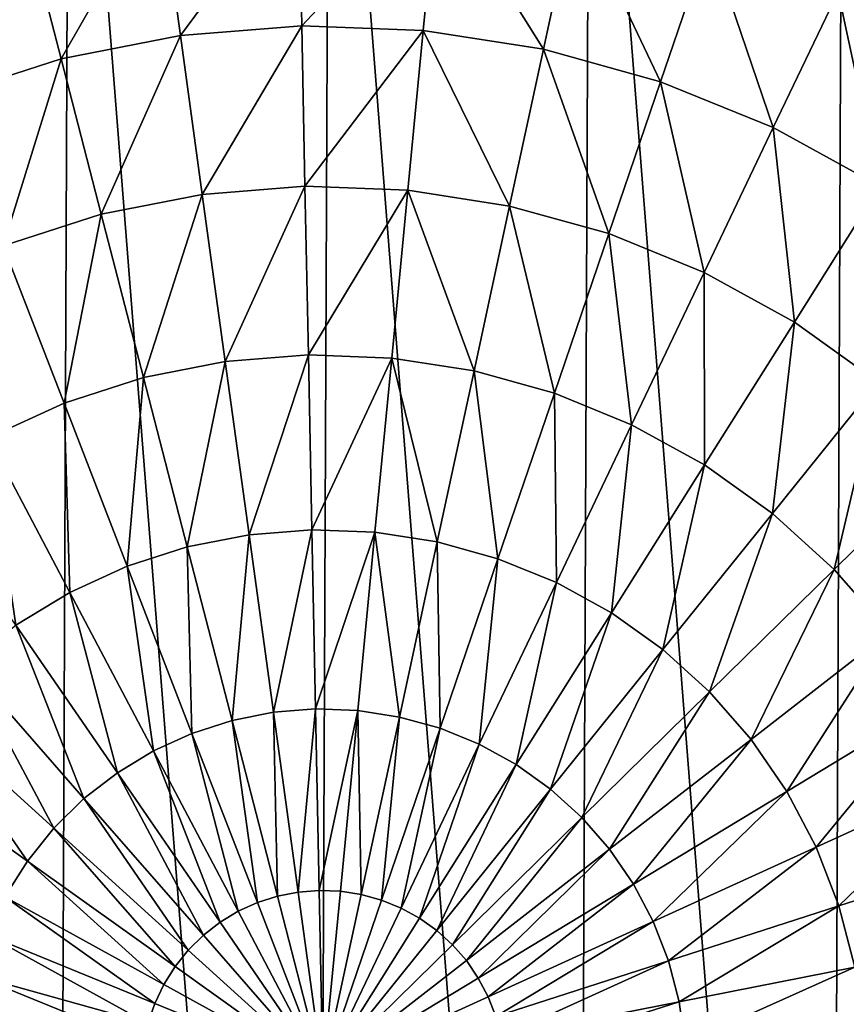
# Model space of a CAD drawing. Header units: millimetres. Extents: x 5 to 159, y 108 to 1015.
# Tile 247 of 250: x 54 to 85, y 958 to 995. Entities that reach past the tile are written whole.
import ezdxf

# ---------------------------------------------------------------- set-up
doc = ezdxf.new("R2010")
doc.units = ezdxf.units.MM
doc.header["$LTSCALE"] = 25.4
doc.layers.get('0').update_dxf_attribs({"true_color": 0xff5454})

# ---------------------------------------------------------------- blocks, each defined once
blk = doc.blocks.new('SPIDER-6792-9745.STL#2')
at = {"color": 0}
mesh = blk.add_polyface(dxfattribs=at)
corners = [(6.941, 940.721, 1274.398), (5.393, 960.411, 1274.398), (5.351, 950.502, 1274.398), (7.066, 970.179, 1274.398), (10.119, 931.335, 1274.398), (10.323, 979.538, 1274.398), (14.799, 922.6, 1274.398), (15.076, 988.233, 1274.398), (20.852, 914.754, 1274.398), (21.196, 996.027, 1274.398), (28.114, 908.012, 1274.398), (28.515, 1002.708, 1274.398), (36.387, 902.557, 1274.398), (36.833, 1008.093, 1274.398), (45.445, 898.538, 1274.398), (45.925, 1012.035, 1274.398), (55.041, 896.065, 1274.398), (55.541, 1014.427, 1274.398), (64.913, 895.205, 1274.398), (65.42, 1015.204, 1274.398), (74.792, 895.981, 1274.398), (75.293, 1014.343, 1274.398), (84.409, 898.373, 1274.398), (84.889, 1011.87, 1274.398), (93.5, 902.315, 1274.398), (93.947, 1007.851, 1274.398), (101.819, 907.7, 1274.398), (102.219, 1002.396, 1274.398), (109.138, 914.381, 1274.398), (109.482, 995.654, 1274.398), (115.258, 922.175, 1274.398), (115.535, 987.808, 1274.398), (120.011, 930.87, 1274.398), (120.215, 979.073, 1274.398), (123.268, 940.229, 1274.398), (123.393, 969.687, 1274.398), (124.94, 949.997, 1274.398), (124.982, 959.906, 1274.398)]
mesh.append_faces([[corners[k] for k in face] for face in [(0, 1, 2), (35, 36, 37)]], dxfattribs={"vtx0": -1, "color": 0})
mesh.append_faces([[corners[k] for k in face] for face in [(1, 0, 3), (3, 4, 5), (5, 6, 7), (7, 8, 9), (9, 10, 11), (11, 12, 13), (13, 14, 15), (15, 16, 17), (17, 18, 19), (19, 20, 21), (21, 22, 23), (23, 24, 25), (25, 26, 27), (27, 28, 29), (29, 30, 31), (31, 32, 33), (33, 34, 35)]], dxfattribs={"vtx0": -1, "vtx1": -1, "color": 0})
mesh.append_faces([[corners[k] for k in face] for face in [(3, 0, 4), (5, 4, 6), (7, 6, 8), (9, 8, 10), (11, 10, 12), (13, 12, 14), (15, 14, 16), (17, 16, 18), (19, 18, 20), (21, 20, 22), (23, 22, 24), (25, 24, 26), (27, 26, 28), (29, 28, 30), (31, 30, 32), (33, 32, 34), (35, 34, 36)]], dxfattribs={"vtx0": -1, "vtx2": -1, "color": 0})
mesh = blk.add_polyface(dxfattribs=at)
corners = [(86.984, 1000.933, 1251.774), (89.34, 993.632, 1247.322), (84.715, 996.178, 1247.322), (92.145, 998.091, 1251.774)]
mesh.append_faces([[corners[k] for k in face] for face in [(0, 1, 2), (1, 0, 3)]], dxfattribs={"vtx0": -1, "color": 0})
mesh = blk.add_polyface(dxfattribs=at)
corners = [(64.247, 1000.593, 1247.322), (59.761, 994.523, 1243.453), (58.984, 1000.179, 1247.322), (64.362, 994.884, 1243.453)]
mesh.append_faces([[corners[k] for k in face] for face in [(0, 1, 2), (1, 0, 3)]], dxfattribs={"vtx0": -1, "color": 0})
mesh = blk.add_polyface(dxfattribs=at)
corners = [(69.522, 1000.393, 1247.322), (64.362, 994.884, 1243.453), (64.247, 1000.593, 1247.322), (68.975, 994.709, 1243.453)]
mesh.append_faces([[corners[k] for k in face] for face in [(0, 1, 2), (1, 0, 3)]], dxfattribs={"vtx0": -1, "color": 0})
mesh = blk.add_polyface(dxfattribs=at)
corners = [(58.984, 1000.179, 1247.322), (55.233, 993.629, 1243.453), (53.804, 999.157, 1247.322), (59.761, 994.523, 1243.453)]
mesh.append_faces([[corners[k] for k in face] for face in [(0, 1, 2), (1, 0, 3)]], dxfattribs={"vtx0": -1, "color": 0})
mesh = blk.add_polyface(dxfattribs=at)
corners = [(69.522, 1000.393, 1247.322), (73.535, 994, 1243.453), (68.975, 994.709, 1243.453), (74.739, 999.582, 1247.322)]
mesh.append_faces([[corners[k] for k in face] for face in [(0, 1, 2), (1, 0, 3)]], dxfattribs={"vtx0": -1, "color": 0})
mesh = blk.add_polyface(dxfattribs=at)
corners = [(74.739, 999.582, 1247.322), (77.982, 992.766, 1243.453), (73.535, 994, 1243.453), (79.826, 998.17, 1247.322)]
mesh.append_faces([[corners[k] for k in face] for face in [(0, 1, 2), (1, 0, 3)]], dxfattribs={"vtx0": -1, "color": 0})
mesh = blk.add_polyface(dxfattribs=at)
corners = [(53.804, 999.157, 1247.322), (50.84, 992.216, 1243.453), (48.778, 997.541, 1247.322), (55.233, 993.629, 1243.453)]
mesh.append_faces([[corners[k] for k in face] for face in [(0, 1, 2), (1, 0, 3)]], dxfattribs={"vtx0": -1, "color": 0})
mesh = blk.add_polyface(dxfattribs=at)
corners = [(79.826, 998.17, 1247.322), (82.257, 991.025, 1243.453), (77.982, 992.766, 1243.453), (84.715, 996.178, 1247.322)]
mesh.append_faces([[corners[k] for k in face] for face in [(0, 1, 2), (1, 0, 3)]], dxfattribs={"vtx0": -1, "color": 0})
mesh = blk.add_polyface(dxfattribs=at)
corners = [(84.715, 996.178, 1247.322), (86.3, 988.798, 1243.453), (82.257, 991.025, 1243.453), (89.34, 993.632, 1247.322)]
mesh.append_faces([[corners[k] for k in face] for face in [(0, 1, 2), (1, 0, 3)]], dxfattribs={"vtx0": -1, "color": 0})
mesh = blk.add_polyface(dxfattribs=at)
corners = [(64.362, 994.884, 1243.453), (60.59, 988.492, 1240.21), (59.761, 994.523, 1243.453), (64.486, 988.798, 1240.21)]
mesh.append_faces([[corners[k] for k in face] for face in [(0, 1, 2), (1, 0, 3)]], dxfattribs={"vtx0": -1, "color": 0})
mesh = blk.add_polyface(dxfattribs=at)
corners = [(68.975, 994.709, 1243.453), (64.486, 988.798, 1240.21), (64.362, 994.884, 1243.453), (68.391, 988.65, 1240.21)]
mesh.append_faces([[corners[k] for k in face] for face in [(0, 1, 2), (1, 0, 3)]], dxfattribs={"vtx0": -1, "color": 0})
mesh = blk.add_polyface(dxfattribs=at)
corners = [(68.975, 994.709, 1243.453), (72.252, 988.05, 1240.21), (68.391, 988.65, 1240.21), (73.535, 994, 1243.453)]
mesh.append_faces([[corners[k] for k in face] for face in [(0, 1, 2), (1, 0, 3)]], dxfattribs={"vtx0": -1, "color": 0})
mesh = blk.add_polyface(dxfattribs=at)
corners = [(59.761, 994.523, 1243.453), (56.757, 987.736, 1240.21), (55.233, 993.629, 1243.453), (60.59, 988.492, 1240.21)]
mesh.append_faces([[corners[k] for k in face] for face in [(0, 1, 2), (1, 0, 3)]], dxfattribs={"vtx0": -1, "color": 0})
mesh = blk.add_polyface(dxfattribs=at)
corners = [(73.535, 994, 1243.453), (76.017, 987.005, 1240.21), (72.252, 988.05, 1240.21), (77.982, 992.766, 1243.453)]
mesh.append_faces([[corners[k] for k in face] for face in [(0, 1, 2), (1, 0, 3)]], dxfattribs={"vtx0": -1, "color": 0})
mesh = blk.add_polyface(dxfattribs=at)
corners = [(55.233, 993.629, 1243.453), (53.037, 986.539, 1240.21), (50.84, 992.216, 1243.453), (56.757, 987.736, 1240.21)]
mesh.append_faces([[corners[k] for k in face] for face in [(0, 1, 2), (1, 0, 3)]], dxfattribs={"vtx0": -1, "color": 0})
mesh = blk.add_polyface(dxfattribs=at)
corners = [(77.982, 992.766, 1243.453), (79.635, 985.531, 1240.21), (76.017, 987.005, 1240.21), (82.257, 991.025, 1243.453)]
mesh.append_faces([[corners[k] for k in face] for face in [(0, 1, 2), (1, 0, 3)]], dxfattribs={"vtx0": -1, "color": 0})
mesh = blk.add_polyface(dxfattribs=at)
corners = [(82.257, 991.025, 1243.453), (83.058, 983.646, 1240.21), (79.635, 985.531, 1240.21), (86.3, 988.798, 1243.453)]
mesh.append_faces([[corners[k] for k in face] for face in [(0, 1, 2), (1, 0, 3)]], dxfattribs={"vtx0": -1, "color": 0})
mesh = blk.add_polyface(dxfattribs=at)
corners = [(64.486, 988.798, 1240.21), (61.462, 982.155, 1237.63), (60.59, 988.492, 1240.21), (64.616, 982.403, 1237.63)]
mesh.append_faces([[corners[k] for k in face] for face in [(0, 1, 2), (1, 0, 3)]], dxfattribs={"vtx0": -1, "color": 0})
mesh = blk.add_polyface(dxfattribs=at)
corners = [(68.391, 988.65, 1240.21), (64.616, 982.403, 1237.63), (64.486, 988.798, 1240.21), (67.777, 982.283, 1237.63)]
mesh.append_faces([[corners[k] for k in face] for face in [(0, 1, 2), (1, 0, 3)]], dxfattribs={"vtx0": -1, "color": 0})
mesh = blk.add_polyface(dxfattribs=at)
corners = [(68.391, 988.65, 1240.21), (70.903, 981.797, 1237.63), (67.777, 982.283, 1237.63), (72.252, 988.05, 1240.21)]
mesh.append_faces([[corners[k] for k in face] for face in [(0, 1, 2), (1, 0, 3)]], dxfattribs={"vtx0": -1, "color": 0})
mesh = blk.add_polyface(dxfattribs=at)
corners = [(86.3, 988.798, 1243.453), (86.239, 981.376, 1240.21), (83.058, 983.646, 1240.21), (90.057, 986.118, 1243.453)]
mesh.append_faces([[corners[k] for k in face] for face in [(0, 1, 2), (1, 0, 3)]], dxfattribs={"vtx0": -1, "color": 0})
mesh = blk.add_polyface(dxfattribs=at)
corners = [(60.59, 988.492, 1240.21), (58.358, 981.543, 1237.63), (56.757, 987.736, 1240.21), (61.462, 982.155, 1237.63)]
mesh.append_faces([[corners[k] for k in face] for face in [(0, 1, 2), (1, 0, 3)]], dxfattribs={"vtx0": -1, "color": 0})
mesh = blk.add_polyface(dxfattribs=at)
corners = [(72.252, 988.05, 1240.21), (73.951, 980.951, 1237.63), (70.903, 981.797, 1237.63), (76.017, 987.005, 1240.21)]
mesh.append_faces([[corners[k] for k in face] for face in [(0, 1, 2), (1, 0, 3)]], dxfattribs={"vtx0": -1, "color": 0})
mesh = blk.add_polyface(dxfattribs=at)
corners = [(56.757, 987.736, 1240.21), (55.346, 980.574, 1237.63), (53.037, 986.539, 1240.21), (58.358, 981.543, 1237.63)]
mesh.append_faces([[corners[k] for k in face] for face in [(0, 1, 2), (1, 0, 3)]], dxfattribs={"vtx0": -1, "color": 0})
mesh = blk.add_polyface(dxfattribs=at)
corners = [(76.017, 987.005, 1240.21), (76.881, 979.757, 1237.63), (73.951, 980.951, 1237.63), (79.635, 985.531, 1240.21)]
mesh.append_faces([[corners[k] for k in face] for face in [(0, 1, 2), (1, 0, 3)]], dxfattribs={"vtx0": -1, "color": 0})
mesh = blk.add_polyface(dxfattribs=at)
corners = [(53.037, 986.539, 1240.21), (52.467, 979.262, 1237.63), (49.481, 984.919, 1240.21), (55.346, 980.574, 1237.63)]
mesh.append_faces([[corners[k] for k in face] for face in [(0, 1, 2), (1, 0, 3)]], dxfattribs={"vtx0": -1, "color": 0})
mesh = blk.add_polyface(dxfattribs=at)
corners = [(79.635, 985.531, 1240.21), (79.652, 978.231, 1237.63), (76.881, 979.757, 1237.63), (83.058, 983.646, 1240.21)]
mesh.append_faces([[corners[k] for k in face] for face in [(0, 1, 2), (1, 0, 3)]], dxfattribs={"vtx0": -1, "color": 0})
mesh = blk.add_polyface(dxfattribs=at)
corners = [(83.058, 983.646, 1240.21), (82.228, 976.394, 1237.63), (79.652, 978.231, 1237.63), (86.239, 981.376, 1240.21)]
mesh.append_faces([[corners[k] for k in face] for face in [(0, 1, 2), (1, 0, 3)]], dxfattribs={"vtx0": -1, "color": 0})
mesh = blk.add_polyface(dxfattribs=at)
corners = [(64.616, 982.403, 1237.63), (62.365, 975.583, 1235.741), (61.462, 982.155, 1237.63), (64.75, 975.771, 1235.741)]
mesh.append_faces([[corners[k] for k in face] for face in [(0, 1, 2), (1, 0, 3)]], dxfattribs={"vtx0": -1, "color": 0})
mesh = blk.add_polyface(dxfattribs=at)
corners = [(67.777, 982.283, 1237.63), (64.75, 975.771, 1235.741), (64.616, 982.403, 1237.63), (67.14, 975.68, 1235.741)]
mesh.append_faces([[corners[k] for k in face] for face in [(0, 1, 2), (1, 0, 3)]], dxfattribs={"vtx0": -1, "color": 0})
mesh = blk.add_polyface(dxfattribs=at)
corners = [(67.777, 982.283, 1237.63), (69.504, 975.312, 1235.741), (67.14, 975.68, 1235.741), (70.903, 981.797, 1237.63)]
mesh.append_faces([[corners[k] for k in face] for face in [(0, 1, 2), (1, 0, 3)]], dxfattribs={"vtx0": -1, "color": 0})
mesh = blk.add_polyface(dxfattribs=at)
corners = [(61.462, 982.155, 1237.63), (60.018, 975.12, 1235.741), (58.358, 981.543, 1237.63), (62.365, 975.583, 1235.741)]
mesh.append_faces([[corners[k] for k in face] for face in [(0, 1, 2), (1, 0, 3)]], dxfattribs={"vtx0": -1, "color": 0})
mesh = blk.add_polyface(dxfattribs=at)
corners = [(58.358, 981.543, 1237.63), (57.741, 974.388, 1235.741), (55.346, 980.574, 1237.63), (60.018, 975.12, 1235.741)]
mesh.append_faces([[corners[k] for k in face] for face in [(0, 1, 2), (1, 0, 3)]], dxfattribs={"vtx0": -1, "color": 0})
mesh = blk.add_polyface(dxfattribs=at)
corners = [(70.903, 981.797, 1237.63), (71.809, 974.673, 1235.741), (69.504, 975.312, 1235.741), (73.951, 980.951, 1237.63)]
mesh.append_faces([[corners[k] for k in face] for face in [(0, 1, 2), (1, 0, 3)]], dxfattribs={"vtx0": -1, "color": 0})
mesh = blk.add_polyface(dxfattribs=at)
corners = [(86.239, 981.376, 1240.21), (84.572, 974.27, 1237.63), (82.228, 976.394, 1237.63), (89.135, 978.753, 1240.21)]
mesh.append_faces([[corners[k] for k in face] for face in [(0, 1, 2), (1, 0, 3)]], dxfattribs={"vtx0": -1, "color": 0})
mesh = blk.add_polyface(dxfattribs=at)
corners = [(73.951, 980.951, 1237.63), (74.025, 973.77, 1235.741), (71.809, 974.673, 1235.741), (76.881, 979.757, 1237.63)]
mesh.append_faces([[corners[k] for k in face] for face in [(0, 1, 2), (1, 0, 3)]], dxfattribs={"vtx0": -1, "color": 0})
mesh = blk.add_polyface(dxfattribs=at)
corners = [(55.346, 980.574, 1237.63), (55.564, 973.396, 1235.741), (52.467, 979.262, 1237.63), (57.741, 974.388, 1235.741)]
mesh.append_faces([[corners[k] for k in face] for face in [(0, 1, 2), (1, 0, 3)]], dxfattribs={"vtx0": -1, "color": 0})
mesh = blk.add_polyface(dxfattribs=at)
corners = [(76.881, 979.757, 1237.63), (76.12, 972.616, 1235.741), (74.025, 973.77, 1235.741), (79.652, 978.231, 1237.63)]
mesh.append_faces([[corners[k] for k in face] for face in [(0, 1, 2), (1, 0, 3)]], dxfattribs={"vtx0": -1, "color": 0})
mesh = blk.add_polyface(dxfattribs=at)
corners = [(52.467, 979.262, 1237.63), (53.517, 972.158, 1235.741), (49.76, 977.625, 1237.63), (55.564, 973.396, 1235.741)]
mesh.append_faces([[corners[k] for k in face] for face in [(0, 1, 2), (1, 0, 3)]], dxfattribs={"vtx0": -1, "color": 0})
mesh = blk.add_polyface(dxfattribs=at)
corners = [(89.135, 978.753, 1240.21), (86.654, 971.888, 1237.63), (84.572, 974.27, 1237.63), (91.707, 975.811, 1240.21)]
mesh.append_faces([[corners[k] for k in face] for face in [(0, 1, 2), (1, 0, 3)]], dxfattribs={"vtx0": -1, "color": 0})
mesh = blk.add_polyface(dxfattribs=at)
corners = [(79.652, 978.231, 1237.63), (78.067, 971.227, 1235.741), (76.12, 972.616, 1235.741), (82.228, 976.394, 1237.63)]
mesh.append_faces([[corners[k] for k in face] for face in [(0, 1, 2), (1, 0, 3)]], dxfattribs={"vtx0": -1, "color": 0})
mesh = blk.add_polyface(dxfattribs=at)
corners = [(82.228, 976.394, 1237.63), (79.84, 969.621, 1235.741), (78.067, 971.227, 1235.741), (84.572, 974.27, 1237.63)]
mesh.append_faces([[corners[k] for k in face] for face in [(0, 1, 2), (1, 0, 3)]], dxfattribs={"vtx0": -1, "color": 0})
mesh = blk.add_polyface(dxfattribs=at)
corners = [(62.365, 975.583, 1235.741), (61.719, 968.54, 1234.566), (60.018, 975.12, 1235.741), (63.291, 968.85, 1234.566)]
mesh.append_faces([[corners[k] for k in face] for face in [(0, 1, 2), (1, 0, 3)]], dxfattribs={"vtx0": -1, "color": 0})
mesh = blk.add_polyface(dxfattribs=at)
corners = [(64.75, 975.771, 1235.741), (63.291, 968.85, 1234.566), (62.365, 975.583, 1235.741), (64.888, 968.976, 1234.566)]
mesh.append_faces([[corners[k] for k in face] for face in [(0, 1, 2), (1, 0, 3)]], dxfattribs={"vtx0": -1, "color": 0})
mesh = blk.add_polyface(dxfattribs=at)
corners = [(67.14, 975.68, 1235.741), (64.888, 968.976, 1234.566), (64.75, 975.771, 1235.741), (66.488, 968.915, 1234.566)]
mesh.append_faces([[corners[k] for k in face] for face in [(0, 1, 2), (1, 0, 3)]], dxfattribs={"vtx0": -1, "color": 0})
mesh = blk.add_polyface(dxfattribs=at)
corners = [(67.14, 975.68, 1235.741), (68.071, 968.669, 1234.566), (66.488, 968.915, 1234.566), (69.504, 975.312, 1235.741)]
mesh.append_faces([[corners[k] for k in face] for face in [(0, 1, 2), (1, 0, 3)]], dxfattribs={"vtx0": -1, "color": 0})
mesh = blk.add_polyface(dxfattribs=at)
corners = [(60.018, 975.12, 1235.741), (60.194, 968.049, 1234.566), (57.741, 974.388, 1235.741), (61.719, 968.54, 1234.566)]
mesh.append_faces([[corners[k] for k in face] for face in [(0, 1, 2), (1, 0, 3)]], dxfattribs={"vtx0": -1, "color": 0})
mesh = blk.add_polyface(dxfattribs=at)
corners = [(69.504, 975.312, 1235.741), (69.615, 968.24, 1234.566), (68.071, 968.669, 1234.566), (71.809, 974.673, 1235.741)]
mesh.append_faces([[corners[k] for k in face] for face in [(0, 1, 2), (1, 0, 3)]], dxfattribs={"vtx0": -1, "color": 0})
mesh = blk.add_polyface(dxfattribs=at)
corners = [(57.741, 974.388, 1235.741), (58.737, 967.385, 1234.566), (55.564, 973.396, 1235.741), (60.194, 968.049, 1234.566)]
mesh.append_faces([[corners[k] for k in face] for face in [(0, 1, 2), (1, 0, 3)]], dxfattribs={"vtx0": -1, "color": 0})
mesh = blk.add_polyface(dxfattribs=at)
corners = [(71.809, 974.673, 1235.741), (71.098, 967.636, 1234.566), (69.615, 968.24, 1234.566), (74.025, 973.77, 1235.741)]
mesh.append_faces([[corners[k] for k in face] for face in [(0, 1, 2), (1, 0, 3)]], dxfattribs={"vtx0": -1, "color": 0})
mesh = blk.add_polyface(dxfattribs=at)
corners = [(84.572, 974.27, 1237.63), (81.415, 967.82, 1235.741), (79.84, 969.621, 1235.741), (86.654, 971.888, 1237.63)]
mesh.append_faces([[corners[k] for k in face] for face in [(0, 1, 2), (1, 0, 3)]], dxfattribs={"vtx0": -1, "color": 0})
mesh = blk.add_polyface(dxfattribs=at)
corners = [(74.025, 973.77, 1235.741), (72.501, 966.863, 1234.566), (71.098, 967.636, 1234.566), (76.12, 972.616, 1235.741)]
mesh.append_faces([[corners[k] for k in face] for face in [(0, 1, 2), (1, 0, 3)]], dxfattribs={"vtx0": -1, "color": 0})
mesh = blk.add_polyface(dxfattribs=at)
corners = [(55.564, 973.396, 1235.741), (57.366, 966.557, 1234.566), (53.517, 972.158, 1235.741), (58.737, 967.385, 1234.566)]
mesh.append_faces([[corners[k] for k in face] for face in [(0, 1, 2), (1, 0, 3)]], dxfattribs={"vtx0": -1, "color": 0})
mesh = blk.add_polyface(dxfattribs=at)
corners = [(76.12, 972.616, 1235.741), (73.805, 965.933, 1234.566), (72.501, 966.863, 1234.566), (78.067, 971.227, 1235.741)]
mesh.append_faces([[corners[k] for k in face] for face in [(0, 1, 2), (1, 0, 3)]], dxfattribs={"vtx0": -1, "color": 0})
mesh = blk.add_polyface(dxfattribs=at)
corners = [(53.517, 972.158, 1235.741), (56.101, 965.574, 1234.566), (51.628, 970.691, 1235.741), (57.366, 966.557, 1234.566)]
mesh.append_faces([[corners[k] for k in face] for face in [(0, 1, 2), (1, 0, 3)]], dxfattribs={"vtx0": -1, "color": 0})
mesh = blk.add_polyface(dxfattribs=at)
corners = [(86.654, 971.888, 1237.63), (82.77, 965.848, 1235.741), (81.415, 967.82, 1235.741), (88.446, 969.281, 1237.63)]
mesh.append_faces([[corners[k] for k in face] for face in [(0, 1, 2), (1, 0, 3)]], dxfattribs={"vtx0": -1, "color": 0})
mesh = blk.add_polyface(dxfattribs=at)
corners = [(78.067, 971.227, 1235.741), (74.992, 964.858, 1234.566), (73.805, 965.933, 1234.566), (79.84, 969.621, 1235.741)]
mesh.append_faces([[corners[k] for k in face] for face in [(0, 1, 2), (1, 0, 3)]], dxfattribs={"vtx0": -1, "color": 0})
mesh = blk.add_polyface(dxfattribs=at)
corners = [(51.628, 970.691, 1235.741), (54.958, 964.452, 1234.566), (49.921, 969.014, 1235.741), (56.101, 965.574, 1234.566)]
mesh.append_faces([[corners[k] for k in face] for face in [(0, 1, 2), (1, 0, 3)]], dxfattribs={"vtx0": -1, "color": 0})
mesh = blk.add_polyface(dxfattribs=at)
corners = [(79.84, 969.621, 1235.741), (76.047, 963.652, 1234.566), (74.992, 964.858, 1234.566), (81.415, 967.82, 1235.741)]
mesh.append_faces([[corners[k] for k in face] for face in [(0, 1, 2), (1, 0, 3)]], dxfattribs={"vtx0": -1, "color": 0})
mesh = blk.add_polyface(dxfattribs=at)
corners = [(88.446, 969.281, 1237.63), (83.886, 963.733, 1235.741), (82.77, 965.848, 1235.741), (89.923, 966.483, 1237.63)]
mesh.append_faces([[corners[k] for k in face] for face in [(0, 1, 2), (1, 0, 3)]], dxfattribs={"vtx0": -1, "color": 0})
mesh = blk.add_polyface(dxfattribs=at)
corners = [(49.921, 969.014, 1235.741), (53.954, 963.204, 1234.566), (48.421, 967.151, 1235.741), (54.958, 964.452, 1234.566)]
mesh.append_faces([[corners[k] for k in face] for face in [(0, 1, 2), (1, 0, 3)]], dxfattribs={"vtx0": -1, "color": 0})
mesh = blk.add_polyface(dxfattribs=at)
corners = [(63.291, 968.85, 1234.566), (63.442, 961.876, 1234.116), (61.719, 968.54, 1234.566), (64.228, 962.031, 1234.116)]
mesh.append_faces([[corners[k] for k in face] for face in [(0, 1, 2), (1, 0, 3)]], dxfattribs={"vtx0": -1, "color": 0})
mesh = blk.add_polyface(dxfattribs=at)
corners = [(64.888, 968.976, 1234.566), (64.228, 962.031, 1234.116), (63.291, 968.85, 1234.566), (65.027, 962.094, 1234.116)]
mesh.append_faces([[corners[k] for k in face] for face in [(0, 1, 2), (1, 0, 3)]], dxfattribs={"vtx0": -1, "color": 0})
mesh = blk.add_polyface(dxfattribs=at)
corners = [(66.488, 968.915, 1234.566), (65.027, 962.094, 1234.116), (64.888, 968.976, 1234.566), (65.828, 962.064, 1234.116)]
mesh.append_faces([[corners[k] for k in face] for face in [(0, 1, 2), (1, 0, 3)]], dxfattribs={"vtx0": -1, "color": 0})
mesh = blk.add_polyface(dxfattribs=at)
corners = [(66.488, 968.915, 1234.566), (66.62, 961.941, 1234.116), (65.828, 962.064, 1234.116), (68.071, 968.669, 1234.566)]
mesh.append_faces([[corners[k] for k in face] for face in [(0, 1, 2), (1, 0, 3)]], dxfattribs={"vtx0": -1, "color": 0})
mesh = blk.add_polyface(dxfattribs=at)
corners = [(61.719, 968.54, 1234.566), (62.679, 961.631, 1234.116), (60.194, 968.049, 1234.566), (63.442, 961.876, 1234.116)]
mesh.append_faces([[corners[k] for k in face] for face in [(0, 1, 2), (1, 0, 3)]], dxfattribs={"vtx0": -1, "color": 0})
mesh = blk.add_polyface(dxfattribs=at)
corners = [(68.071, 968.669, 1234.566), (67.392, 961.727, 1234.116), (66.62, 961.941, 1234.116), (69.615, 968.24, 1234.566)]
mesh.append_faces([[corners[k] for k in face] for face in [(0, 1, 2), (1, 0, 3)]], dxfattribs={"vtx0": -1, "color": 0})
mesh = blk.add_polyface(dxfattribs=at)
corners = [(60.194, 968.049, 1234.566), (61.95, 961.299, 1234.116), (58.737, 967.385, 1234.566), (62.679, 961.631, 1234.116)]
mesh.append_faces([[corners[k] for k in face] for face in [(0, 1, 2), (1, 0, 3)]], dxfattribs={"vtx0": -1, "color": 0})
mesh = blk.add_polyface(dxfattribs=at)
corners = [(69.615, 968.24, 1234.566), (68.134, 961.424, 1234.116), (67.392, 961.727, 1234.116), (71.098, 967.636, 1234.566)]
mesh.append_faces([[corners[k] for k in face] for face in [(0, 1, 2), (1, 0, 3)]], dxfattribs={"vtx0": -1, "color": 0})
mesh = blk.add_polyface(dxfattribs=at)
corners = [(71.098, 967.636, 1234.566), (68.836, 961.037, 1234.116), (68.134, 961.424, 1234.116), (72.501, 966.863, 1234.566)]
mesh.append_faces([[corners[k] for k in face] for face in [(0, 1, 2), (1, 0, 3)]], dxfattribs={"vtx0": -1, "color": 0})
mesh = blk.add_polyface(dxfattribs=at)
corners = [(81.415, 967.82, 1235.741), (76.954, 962.332, 1234.566), (76.047, 963.652, 1234.566), (82.77, 965.848, 1235.741)]
mesh.append_faces([[corners[k] for k in face] for face in [(0, 1, 2), (1, 0, 3)]], dxfattribs={"vtx0": -1, "color": 0})
mesh = blk.add_polyface(dxfattribs=at)
corners = [(58.737, 967.385, 1234.566), (61.264, 960.884, 1234.116), (57.366, 966.557, 1234.566), (61.95, 961.299, 1234.116)]
mesh.append_faces([[corners[k] for k in face] for face in [(0, 1, 2), (1, 0, 3)]], dxfattribs={"vtx0": -1, "color": 0})
mesh = blk.add_polyface(dxfattribs=at)
corners = [(48.421, 967.151, 1235.741), (53.101, 961.848, 1234.566), (47.147, 965.126, 1235.741), (53.954, 963.204, 1234.566)]
mesh.append_faces([[corners[k] for k in face] for face in [(0, 1, 2), (1, 0, 3)]], dxfattribs={"vtx0": -1, "color": 0})
mesh = blk.add_polyface(dxfattribs=at)
corners = [(57.366, 966.557, 1234.566), (60.631, 960.392, 1234.116), (56.101, 965.574, 1234.566), (61.264, 960.884, 1234.116)]
mesh.append_faces([[corners[k] for k in face] for face in [(0, 1, 2), (1, 0, 3)]], dxfattribs={"vtx0": -1, "color": 0})
mesh = blk.add_polyface(dxfattribs=at)
corners = [(72.501, 966.863, 1234.566), (69.489, 960.572, 1234.116), (68.836, 961.037, 1234.116), (73.805, 965.933, 1234.566)]
mesh.append_faces([[corners[k] for k in face] for face in [(0, 1, 2), (1, 0, 3)]], dxfattribs={"vtx0": -1, "color": 0})
mesh = blk.add_polyface(dxfattribs=at)
corners = [(89.923, 966.483, 1237.63), (84.75, 961.502, 1235.741), (83.886, 963.733, 1235.741), (91.065, 963.533, 1237.63)]
mesh.append_faces([[corners[k] for k in face] for face in [(0, 1, 2), (1, 0, 3)]], dxfattribs={"vtx0": -1, "color": 0})
mesh = blk.add_polyface(dxfattribs=at)
corners = [(73.805, 965.933, 1234.566), (70.083, 960.034, 1234.116), (69.489, 960.572, 1234.116), (74.992, 964.858, 1234.566)]
mesh.append_faces([[corners[k] for k in face] for face in [(0, 1, 2), (1, 0, 3)]], dxfattribs={"vtx0": -1, "color": 0})
mesh = blk.add_polyface(dxfattribs=at)
corners = [(82.77, 965.848, 1235.741), (77.701, 960.915, 1234.566), (76.954, 962.332, 1234.566), (83.886, 963.733, 1235.741)]
mesh.append_faces([[corners[k] for k in face] for face in [(0, 1, 2), (1, 0, 3)]], dxfattribs={"vtx0": -1, "color": 0})
mesh = blk.add_polyface(dxfattribs=at)
corners = [(56.101, 965.574, 1234.566), (60.059, 959.831, 1234.116), (54.958, 964.452, 1234.566), (60.631, 960.392, 1234.116)]
mesh.append_faces([[corners[k] for k in face] for face in [(0, 1, 2), (1, 0, 3)]], dxfattribs={"vtx0": -1, "color": 0})
mesh = blk.add_polyface(dxfattribs=at)
corners = [(74.992, 964.858, 1234.566), (70.61, 959.431, 1234.116), (70.083, 960.034, 1234.116), (76.047, 963.652, 1234.566)]
mesh.append_faces([[corners[k] for k in face] for face in [(0, 1, 2), (1, 0, 3)]], dxfattribs={"vtx0": -1, "color": 0})
mesh = blk.add_polyface(dxfattribs=at)
corners = [(54.958, 964.452, 1234.566), (59.557, 959.207, 1234.116), (53.954, 963.204, 1234.566), (60.059, 959.831, 1234.116)]
mesh.append_faces([[corners[k] for k in face] for face in [(0, 1, 2), (1, 0, 3)]], dxfattribs={"vtx0": -1, "color": 0})
mesh = blk.add_polyface(dxfattribs=at)
corners = [(76.047, 963.652, 1234.566), (71.064, 958.77, 1234.116), (70.61, 959.431, 1234.116), (76.954, 962.332, 1234.566)]
mesh.append_faces([[corners[k] for k in face] for face in [(0, 1, 2), (1, 0, 3)]], dxfattribs={"vtx0": -1, "color": 0})
mesh = blk.add_polyface(dxfattribs=at)
corners = [(83.886, 963.733, 1235.741), (78.28, 959.421, 1234.566), (77.701, 960.915, 1234.566), (84.75, 961.502, 1235.741)]
mesh.append_faces([[corners[k] for k in face] for face in [(0, 1, 2), (1, 0, 3)]], dxfattribs={"vtx0": -1, "color": 0})
mesh = blk.add_polyface(dxfattribs=at)
corners = [(91.065, 963.533, 1237.63), (85.349, 959.186, 1235.741), (84.75, 961.502, 1235.741), (91.857, 960.47, 1237.63)]
mesh.append_faces([[corners[k] for k in face] for face in [(0, 1, 2), (1, 0, 3)]], dxfattribs={"vtx0": -1, "color": 0})
mesh = blk.add_polyface(dxfattribs=at)
corners = [(53.954, 963.204, 1234.566), (59.13, 958.528, 1234.116), (53.101, 961.848, 1234.566), (59.557, 959.207, 1234.116)]
mesh.append_faces([[corners[k] for k in face] for face in [(0, 1, 2), (1, 0, 3)]], dxfattribs={"vtx0": -1, "color": 0})
mesh = blk.add_polyface(dxfattribs=at)
corners = [(65.167, 955.204, 1234.398), (64.228, 962.031, 1234.116), (65.027, 962.094, 1234.116)]
mesh.append_faces([[corners[k] for k in face] for face in [(0, 1, 2)]], dxfattribs={"color": 0})
mesh = blk.add_polyface(dxfattribs=at)
corners = [(65.828, 962.064, 1234.116), (65.167, 955.204, 1234.398), (65.027, 962.094, 1234.116)]
mesh.append_faces([[corners[k] for k in face] for face in [(0, 1, 2)]], dxfattribs={"color": 0})
mesh = blk.add_polyface(dxfattribs=at)
corners = [(66.62, 961.941, 1234.116), (65.167, 955.204, 1234.398), (65.828, 962.064, 1234.116)]
mesh.append_faces([[corners[k] for k in face] for face in [(0, 1, 2)]], dxfattribs={"color": 0})
mesh = blk.add_polyface(dxfattribs=at)
corners = [(76.954, 962.332, 1234.566), (71.438, 958.061, 1234.116), (71.064, 958.77, 1234.116), (77.701, 960.915, 1234.566)]
mesh.append_faces([[corners[k] for k in face] for face in [(0, 1, 2), (1, 0, 3)]], dxfattribs={"vtx0": -1, "color": 0})
mesh = blk.add_polyface(dxfattribs=at)
corners = [(53.101, 961.848, 1234.566), (58.785, 957.805, 1234.116), (52.411, 960.402, 1234.566), (59.13, 958.528, 1234.116)]
mesh.append_faces([[corners[k] for k in face] for face in [(0, 1, 2), (1, 0, 3)]], dxfattribs={"vtx0": -1, "color": 0})
mesh = blk.add_polyface(dxfattribs=at)
corners = [(65.167, 955.204, 1234.398), (62.679, 961.631, 1234.116), (63.442, 961.876, 1234.116)]
mesh.append_faces([[corners[k] for k in face] for face in [(0, 1, 2)]], dxfattribs={"color": 0})
mesh = blk.add_polyface(dxfattribs=at)
corners = [(65.167, 955.204, 1234.398), (63.442, 961.876, 1234.116), (64.228, 962.031, 1234.116)]
mesh.append_faces([[corners[k] for k in face] for face in [(0, 1, 2)]], dxfattribs={"color": 0})
mesh = blk.add_polyface(dxfattribs=at)
corners = [(67.392, 961.727, 1234.116), (65.167, 955.204, 1234.398), (66.62, 961.941, 1234.116)]
mesh.append_faces([[corners[k] for k in face] for face in [(0, 1, 2)]], dxfattribs={"color": 0})
mesh = blk.add_polyface(dxfattribs=at)
corners = [(68.134, 961.424, 1234.116), (65.167, 955.204, 1234.398), (67.392, 961.727, 1234.116)]
mesh.append_faces([[corners[k] for k in face] for face in [(0, 1, 2)]], dxfattribs={"color": 0})
mesh = blk.add_polyface(dxfattribs=at)
corners = [(65.167, 955.204, 1234.398), (61.264, 960.884, 1234.116), (61.95, 961.299, 1234.116)]
mesh.append_faces([[corners[k] for k in face] for face in [(0, 1, 2)]], dxfattribs={"color": 0})
mesh = blk.add_polyface(dxfattribs=at)
corners = [(65.167, 955.204, 1234.398), (61.95, 961.299, 1234.116), (62.679, 961.631, 1234.116)]
mesh.append_faces([[corners[k] for k in face] for face in [(0, 1, 2)]], dxfattribs={"color": 0})
mesh = blk.add_polyface(dxfattribs=at)
corners = [(68.836, 961.037, 1234.116), (65.167, 955.204, 1234.398), (68.134, 961.424, 1234.116)]
mesh.append_faces([[corners[k] for k in face] for face in [(0, 1, 2)]], dxfattribs={"color": 0})
mesh = blk.add_polyface(dxfattribs=at)
corners = [(84.75, 961.502, 1235.741), (78.681, 957.87, 1234.566), (78.28, 959.421, 1234.566), (85.349, 959.186, 1235.741)]
mesh.append_faces([[corners[k] for k in face] for face in [(0, 1, 2), (1, 0, 3)]], dxfattribs={"vtx0": -1, "color": 0})
mesh = blk.add_polyface(dxfattribs=at)
corners = [(69.489, 960.572, 1234.116), (65.167, 955.204, 1234.398), (68.836, 961.037, 1234.116)]
mesh.append_faces([[corners[k] for k in face] for face in [(0, 1, 2)]], dxfattribs={"color": 0})
mesh = blk.add_polyface(dxfattribs=at)
corners = [(77.701, 960.915, 1234.566), (71.728, 957.314, 1234.116), (71.438, 958.061, 1234.116), (78.28, 959.421, 1234.566)]
mesh.append_faces([[corners[k] for k in face] for face in [(0, 1, 2), (1, 0, 3)]], dxfattribs={"vtx0": -1, "color": 0})
mesh = blk.add_polyface(dxfattribs=at)
corners = [(65.167, 955.204, 1234.398), (60.631, 960.392, 1234.116), (61.264, 960.884, 1234.116)]
mesh.append_faces([[corners[k] for k in face] for face in [(0, 1, 2)]], dxfattribs={"color": 0})
mesh = blk.add_polyface(dxfattribs=at)
corners = [(70.083, 960.034, 1234.116), (65.167, 955.204, 1234.398), (69.489, 960.572, 1234.116)]
mesh.append_faces([[corners[k] for k in face] for face in [(0, 1, 2)]], dxfattribs={"color": 0})
mesh = blk.add_polyface(dxfattribs=at)
corners = [(52.411, 960.402, 1234.566), (58.526, 957.046, 1234.116), (51.894, 958.886, 1234.566), (58.785, 957.805, 1234.116)]
mesh.append_faces([[corners[k] for k in face] for face in [(0, 1, 2), (1, 0, 3)]], dxfattribs={"vtx0": -1, "color": 0})
mesh = blk.add_polyface(dxfattribs=at)
corners = [(65.167, 955.204, 1234.398), (60.059, 959.831, 1234.116), (60.631, 960.392, 1234.116)]
mesh.append_faces([[corners[k] for k in face] for face in [(0, 1, 2)]], dxfattribs={"color": 0})
mesh = blk.add_polyface(dxfattribs=at)
corners = [(65.167, 955.204, 1234.398), (59.557, 959.207, 1234.116), (60.059, 959.831, 1234.116)]
mesh.append_faces([[corners[k] for k in face] for face in [(0, 1, 2)]], dxfattribs={"color": 0})
mesh = blk.add_polyface(dxfattribs=at)
corners = [(70.61, 959.431, 1234.116), (65.167, 955.204, 1234.398), (70.083, 960.034, 1234.116)]
mesh.append_faces([[corners[k] for k in face] for face in [(0, 1, 2)]], dxfattribs={"color": 0})
mesh = blk.add_polyface(dxfattribs=at)
corners = [(71.064, 958.77, 1234.116), (65.167, 955.204, 1234.398), (70.61, 959.431, 1234.116)]
mesh.append_faces([[corners[k] for k in face] for face in [(0, 1, 2)]], dxfattribs={"color": 0})
mesh = blk.add_polyface(dxfattribs=at)
corners = [(78.28, 959.421, 1234.566), (71.928, 956.538, 1234.116), (71.728, 957.314, 1234.116), (78.681, 957.87, 1234.566)]
mesh.append_faces([[corners[k] for k in face] for face in [(0, 1, 2), (1, 0, 3)]], dxfattribs={"vtx0": -1, "color": 0})
mesh = blk.add_polyface(dxfattribs=at)
corners = [(65.167, 955.204, 1234.398), (59.13, 958.528, 1234.116), (59.557, 959.207, 1234.116)]
mesh.append_faces([[corners[k] for k in face] for face in [(0, 1, 2)]], dxfattribs={"color": 0})
mesh = blk.add_polyface(dxfattribs=at)
corners = [(85.349, 959.186, 1235.741), (78.899, 956.284, 1234.566), (78.681, 957.87, 1234.566), (85.674, 956.816, 1235.741)]
mesh.append_faces([[corners[k] for k in face] for face in [(0, 1, 2), (1, 0, 3)]], dxfattribs={"vtx0": -1, "color": 0})
mesh = blk.add_polyface(dxfattribs=at)
corners = [(51.894, 958.886, 1234.566), (58.357, 956.263, 1234.116), (51.556, 957.32, 1234.566), (58.526, 957.046, 1234.116)]
mesh.append_faces([[corners[k] for k in face] for face in [(0, 1, 2), (1, 0, 3)]], dxfattribs={"vtx0": -1, "color": 0})
mesh = blk.add_polyface(dxfattribs=at)
corners = [(71.438, 958.061, 1234.116), (65.167, 955.204, 1234.398), (71.064, 958.77, 1234.116)]
mesh.append_faces([[corners[k] for k in face] for face in [(0, 1, 2)]], dxfattribs={"color": 0})
mesh = blk.add_polyface(dxfattribs=at)
corners = [(65.167, 955.204, 1234.398), (58.785, 957.805, 1234.116), (59.13, 958.528, 1234.116)]
mesh.append_faces([[corners[k] for k in face] for face in [(0, 1, 2)]], dxfattribs={"color": 0})
mesh = blk.add_polyface(dxfattribs=at)
corners = [(71.728, 957.314, 1234.116), (65.167, 955.204, 1234.398), (71.438, 958.061, 1234.116)]
mesh.append_faces([[corners[k] for k in face] for face in [(0, 1, 2)]], dxfattribs={"color": 0})
mesh = blk.add_polyface(dxfattribs=at)
corners = [(65.167, 955.204, 1234.398), (58.526, 957.046, 1234.116), (58.785, 957.805, 1234.116)]
mesh.append_faces([[corners[k] for k in face] for face in [(0, 1, 2)]], dxfattribs={"color": 0})
mesh = blk.add_polyface(dxfattribs=at)
corners = [(78.681, 957.87, 1234.566), (72.037, 955.744, 1234.116), (71.928, 956.538, 1234.116), (78.899, 956.284, 1234.566)]
mesh.append_faces([[corners[k] for k in face] for face in [(0, 1, 2), (1, 0, 3)]], dxfattribs={"vtx0": -1, "color": 0})

msp = doc.modelspace()

# ---------------------------------------------------------------- block references
at = {"color": 250, "true_color": 0x262626}
msp.add_blockref('SPIDER-6792-9745.STL#2', (0, 0), dxfattribs=at)

doc.saveas('drawing.dxf')
